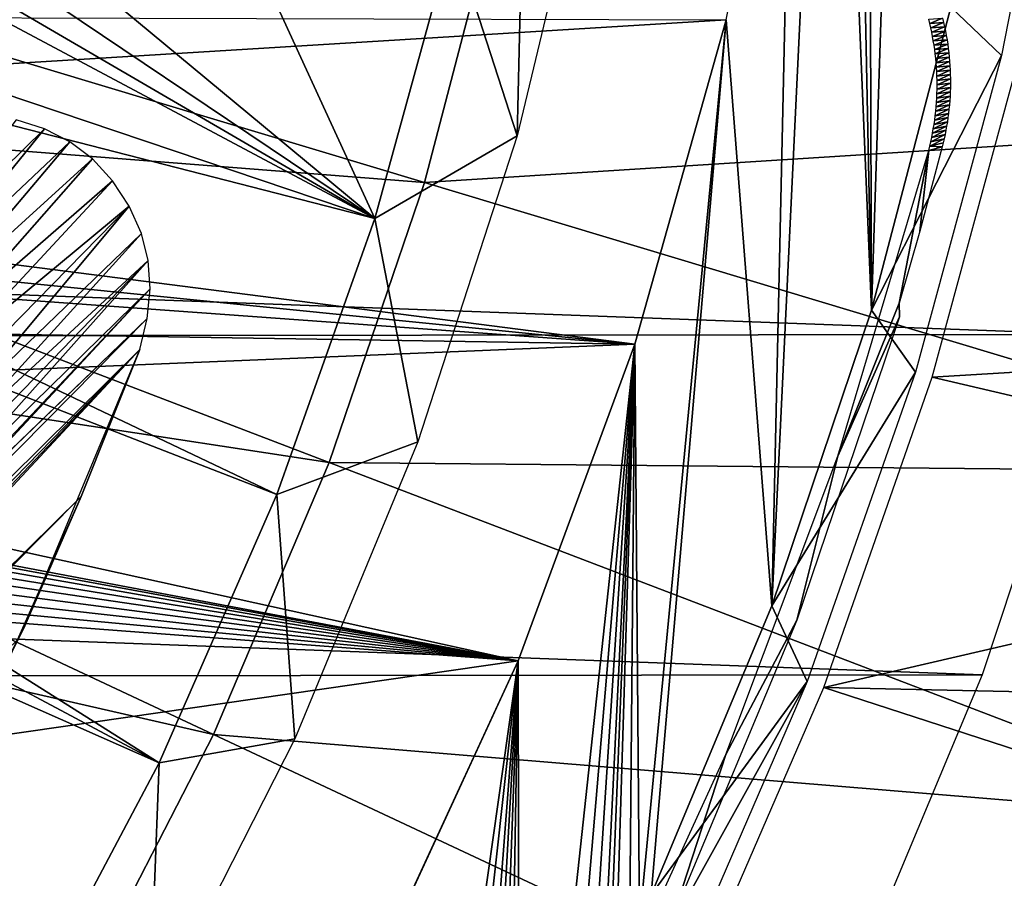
# Model space of a CAD drawing. Header units: millimetres. Extents: x -30.2 to 30.2, y -30.2 to 30.2.
# Tile 165 of 191: x 19.9 to 25.5, y -10.7 to -5.7. Entities that reach past the tile are written whole.
import ezdxf

# ---------------------------------------------------------------- set-up
doc = ezdxf.new("R2010")
doc.units = ezdxf.units.MM
doc.header["$LTSCALE"] = 81.481481
for name, color, linetype in [('1', 7, 'CONTINUOUS'), ('103', 7, 'CONTINUOUS'), ('141', 7, 'CONTINUOUS'), ('142', 7, 'CONTINUOUS'), ('16', 7, 'CONTINUOUS'), ('174', 7, 'CONTINUOUS'), ('175', 7, 'CONTINUOUS'), ('27', 7, 'CONTINUOUS'), ('3', 7, 'CONTINUOUS'), ('64', 7, 'CONTINUOUS'), ('79', 7, 'CONTINUOUS'), ('92', 7, 'CONTINUOUS')]:
    doc.layers.add(name, color=color, linetype=linetype)

msp = doc.modelspace()

# ---------------------------------------------------------------- linework, layer by layer
at = {"layer": '1', "color": 251, "linetype": 'Continuous', "true_color": 0x4c4c4c}
for points in [[(26.0532, -7.5526, 4.4), (-26.5396, -5.6087, 4.4), (26.5506, -5.5574, 4.4), (26.0532, -7.5526, 4.4)], [(-26.0383, -7.6035, 4.4), (-26.5396, -5.6087, 4.4), (26.0532, -7.5526, 4.4), (-26.0383, -7.6035, 4.4)], [(25.4077, -9.5028, 4.4), (-26.0383, -7.6035, 4.4), (26.0532, -7.5526, 4.4), (25.4077, -9.5028, 4.4)], [(-25.3889, -9.553, 4.4), (-26.0383, -7.6035, 4.4), (25.4077, -9.5028, 4.4), (-25.3889, -9.553, 4.4)], [(24.6157, -11.3964, 4.4), (-25.3889, -9.553, 4.4), (25.4077, -9.5028, 4.4), (24.6157, -11.3964, 4.4)], [(-24.5928, -11.4456, 4.4), (-25.3889, -9.553, 4.4), (24.6157, -11.3964, 4.4), (-24.5928, -11.4456, 4.4)]]:
    msp.add_3dface(points, dxfattribs=at)
at = {"layer": '103', "color": 251, "linetype": 'Continuous', "true_color": 0x4c4c4c}
for points in [[(13.6891, -4.1107, -221.4064), (21.9258, -6.8873, -212.7), (13.4909, -4.7207, -221.4064), (13.6891, -4.1107, -221.4064)], [(21.9258, -6.8873, -212.7), (13.6891, -4.1107, -221.4064), (18.5954, -5.1109, -216.4147), (21.9258, -6.8873, -212.7)], [(13.4909, -4.7207, -221.4064), (21.3644, -8.4698, -212.7), (13.2656, -5.3212, -221.4064), (13.4909, -4.7207, -221.4064)], [(21.9258, -6.8873, -212.7), (21.3644, -8.4698, -212.7), (13.4909, -4.7207, -221.4064), (21.9258, -6.8873, -212.7)], [(19.0476, -5.2101, -215.956), (21.9258, -6.8873, -212.7), (18.5954, -5.1109, -216.4147), (19.0476, -5.2101, -215.956)], [(19.517, -5.2702, -215.4842), (21.9258, -6.8873, -212.7), (19.0476, -5.2101, -215.956), (19.517, -5.2702, -215.4842)], [(20, -5.288, -214.9994), (21.9258, -6.8873, -212.7), (19.517, -5.2702, -215.4842), (20, -5.288, -214.9994)], [(21.9258, -6.8873, -212.7), (20, -5.288, -214.9994), (21.1861, -5.278, -213.8507), (21.9258, -6.8873, -212.7)], [(22.3701, -5.268, -212.7), (21.9258, -6.8873, -212.7), (21.1861, -5.278, -213.8507), (22.3701, -5.268, -212.7)], [(13.2656, -5.3212, -221.4064), (20.6889, -10.0071, -212.7), (13.0135, -5.911, -221.4064), (13.2656, -5.3212, -221.4064)], [(21.3644, -8.4698, -212.7), (20.6889, -10.0071, -212.7), (13.2656, -5.3212, -221.4064), (21.3644, -8.4698, -212.7)], [(13.0135, -5.911, -221.4064), (20.6889, -10.0071, -212.7), (12.7352, -6.4889, -221.4064), (13.0135, -5.911, -221.4064)], [(12.7352, -6.4889, -221.4064), (19.903, -11.491, -212.7), (12.4312, -7.0537, -221.4064), (12.7352, -6.4889, -221.4064)], [(20.6889, -10.0071, -212.7), (19.903, -11.491, -212.7), (12.7352, -6.4889, -221.4064), (20.6889, -10.0071, -212.7)], [(12.4312, -7.0537, -221.4064), (19.903, -11.491, -212.7), (13.8121, -7.903, -219.7829), (12.4312, -7.0537, -221.4064)]]:
    msp.add_3dface(points, dxfattribs=at)
at = {"layer": '141', "color": 251, "linetype": 'Continuous', "true_color": 0x4c4c4c}
for points in [[(25.1777, -6.4779, -136.7), (25.0487, -6.9599, -136.7), (25.1005, -6.4974, -138.7), (25.1777, -6.4779, -136.7)], [(25.1005, -6.4974, -138.7), (24.9302, -7.3732, -136.7), (24.5805, -8.2494, -138.7), (25.1005, -6.4974, -138.7)], [(25.0487, -6.9599, -136.7), (24.9302, -7.3732, -136.7), (25.1005, -6.4974, -138.7), (25.0487, -6.9599, -136.7)], [(24.5805, -8.2494, -138.7), (24.9302, -7.3732, -136.7), (24.9323, -7.452, -136), (24.5805, -8.2494, -138.7)], [(24.9323, -7.452, -136), (24.9302, -7.3732, -136.7), (24.9317, -7.4115, -136.3467), (24.9323, -7.452, -136)], [(24.345, -9.1909, -136), (24.5805, -8.2494, -138.7), (24.9323, -7.452, -136), (24.345, -9.1909, -136)], [(23.9383, -9.9605, -138.7), (24.5805, -8.2494, -138.7), (24.345, -9.1909, -136), (23.9383, -9.9605, -138.7)], [(23.6358, -10.8857, -136), (23.9383, -9.9605, -138.7), (24.345, -9.1909, -136), (23.6358, -10.8857, -136)], [(23.1771, -11.6221, -138.7), (23.9383, -9.9605, -138.7), (23.6358, -10.8857, -136), (23.1771, -11.6221, -138.7)]]:
    msp.add_3dface(points, dxfattribs=at)
at = {"layer": '142', "color": 251, "linetype": 'Continuous', "true_color": 0x4c4c4c}
for points in [[(25.1066, -5.7704, -138.7), (25.1005, -5.7459, -138.7), (25.1799, -5.7395, -136.7), (25.1066, -5.7704, -138.7)], [(25.1859, -5.7642, -136.7), (25.1066, -5.7704, -138.7), (25.1799, -5.7395, -136.7), (25.1859, -5.7642, -136.7)], [(25.1123, -5.7951, -138.7), (25.1066, -5.7704, -138.7), (25.1859, -5.7642, -136.7), (25.1123, -5.7951, -138.7)], [(25.1914, -5.7889, -136.7), (25.1123, -5.7951, -138.7), (25.1859, -5.7642, -136.7), (25.1914, -5.7889, -136.7)], [(25.1176, -5.8199, -138.7001), (25.1123, -5.7951, -138.7), (25.1914, -5.7889, -136.7), (25.1176, -5.8199, -138.7001)], [(25.1965, -5.8136, -136.7), (25.1176, -5.8199, -138.7001), (25.1914, -5.7889, -136.7), (25.1965, -5.8136, -136.7)], [(25.1225, -5.8447, -138.7001), (25.1176, -5.8199, -138.7001), (25.1965, -5.8136, -136.7), (25.1225, -5.8447, -138.7001)], [(25.2012, -5.8384, -136.7), (25.1225, -5.8447, -138.7001), (25.1965, -5.8136, -136.7), (25.2012, -5.8384, -136.7)], [(25.127, -5.8696, -138.7001), (25.1225, -5.8447, -138.7001), (25.2012, -5.8384, -136.7), (25.127, -5.8696, -138.7001)], [(25.2055, -5.8632, -136.7), (25.127, -5.8696, -138.7001), (25.2012, -5.8384, -136.7), (25.2055, -5.8632, -136.7)], [(25.131, -5.8946, -138.7001), (25.127, -5.8696, -138.7001), (25.2055, -5.8632, -136.7), (25.131, -5.8946, -138.7001)], [(25.2093, -5.888, -136.7), (25.131, -5.8946, -138.7001), (25.2055, -5.8632, -136.7), (25.2093, -5.888, -136.7)], [(25.1347, -5.9197, -138.7001), (25.131, -5.8946, -138.7001), (25.2093, -5.888, -136.7), (25.1347, -5.9197, -138.7001)], [(25.2127, -5.9129, -136.7), (25.1347, -5.9197, -138.7001), (25.2093, -5.888, -136.7), (25.2127, -5.9129, -136.7)], [(25.1379, -5.9448, -138.7001), (25.1347, -5.9197, -138.7001), (25.2127, -5.9129, -136.7), (25.1379, -5.9448, -138.7001)], [(25.2157, -5.9378, -136.7), (25.1379, -5.9448, -138.7001), (25.2127, -5.9129, -136.7), (25.2157, -5.9378, -136.7)], [(25.1406, -5.97, -138.7001), (25.1379, -5.9448, -138.7001), (25.2157, -5.9378, -136.7), (25.1406, -5.97, -138.7001)], [(25.2183, -5.9628, -136.6999), (25.1406, -5.97, -138.7001), (25.2157, -5.9378, -136.7), (25.2183, -5.9628, -136.6999)], [(25.143, -5.9952, -138.7001), (25.1406, -5.97, -138.7001), (25.2183, -5.9628, -136.6999), (25.143, -5.9952, -138.7001)], [(25.2204, -5.9877, -136.6999), (25.143, -5.9952, -138.7001), (25.2183, -5.9628, -136.6999), (25.2204, -5.9877, -136.6999)], [(25.1449, -6.0204, -138.7), (25.143, -5.9952, -138.7001), (25.2204, -5.9877, -136.6999), (25.1449, -6.0204, -138.7)], [(25.2222, -6.0126, -136.6999), (25.1449, -6.0204, -138.7), (25.2204, -5.9877, -136.6999), (25.2222, -6.0126, -136.6999)], [(25.1464, -6.0457, -138.7), (25.1449, -6.0204, -138.7), (25.2222, -6.0126, -136.6999), (25.1464, -6.0457, -138.7)], [(25.2235, -6.0376, -136.6999), (25.1464, -6.0457, -138.7), (25.2222, -6.0126, -136.6999), (25.2235, -6.0376, -136.6999)], [(25.1475, -6.071, -138.7), (25.1464, -6.0457, -138.7), (25.2235, -6.0376, -136.6999), (25.1475, -6.071, -138.7)], [(25.2244, -6.0625, -136.6999), (25.1475, -6.071, -138.7), (25.2235, -6.0376, -136.6999), (25.2244, -6.0625, -136.6999)], [(25.1481, -6.0963, -138.7), (25.1475, -6.071, -138.7), (25.2244, -6.0625, -136.6999), (25.1481, -6.0963, -138.7)], [(25.2249, -6.0874, -136.6999), (25.1481, -6.0963, -138.7), (25.2244, -6.0625, -136.6999), (25.2249, -6.0874, -136.6999)], [(25.1483, -6.1216, -138.7), (25.1481, -6.0963, -138.7), (25.2249, -6.0874, -136.6999), (25.1483, -6.1216, -138.7)], [(25.225, -6.1123, -136.6999), (25.1483, -6.1216, -138.7), (25.2249, -6.0874, -136.6999), (25.225, -6.1123, -136.6999)], [(25.1475, -6.1723, -138.7), (25.1481, -6.147, -138.7), (25.2246, -6.1371, -136.6999), (25.1475, -6.1723, -138.7)], [(25.2239, -6.1619, -136.6999), (25.1475, -6.1723, -138.7), (25.2246, -6.1371, -136.6999), (25.2239, -6.1619, -136.6999)], [(25.1481, -6.147, -138.7), (25.1483, -6.1216, -138.7), (25.225, -6.1123, -136.6999), (25.1481, -6.147, -138.7)], [(25.2246, -6.1371, -136.6999), (25.1481, -6.147, -138.7), (25.225, -6.1123, -136.6999), (25.2246, -6.1371, -136.6999)], [(25.1449, -6.2229, -138.7), (25.1464, -6.1976, -138.7), (25.2227, -6.1867, -136.6999), (25.1449, -6.2229, -138.7)], [(25.2211, -6.2114, -136.6999), (25.1449, -6.2229, -138.7), (25.2227, -6.1867, -136.6999), (25.2211, -6.2114, -136.6999)], [(25.1464, -6.1976, -138.7), (25.1475, -6.1723, -138.7), (25.2239, -6.1619, -136.6999), (25.1464, -6.1976, -138.7)], [(25.2227, -6.1867, -136.6999), (25.1464, -6.1976, -138.7), (25.2239, -6.1619, -136.6999), (25.2227, -6.1867, -136.6999)], [(25.1379, -6.2985, -138.7), (25.1407, -6.2733, -138.7), (25.2168, -6.2606, -136.6999), (25.1379, -6.2985, -138.7)], [(25.214, -6.2851, -136.6999), (25.1379, -6.2985, -138.7), (25.2168, -6.2606, -136.6999), (25.214, -6.2851, -136.6999)], [(25.1407, -6.2733, -138.7), (25.143, -6.2481, -138.7), (25.2192, -6.2361, -136.6999), (25.1407, -6.2733, -138.7)], [(25.2168, -6.2606, -136.6999), (25.1407, -6.2733, -138.7), (25.2192, -6.2361, -136.6999), (25.2168, -6.2606, -136.6999)], [(25.143, -6.2481, -138.7), (25.1449, -6.2229, -138.7), (25.2211, -6.2114, -136.6999), (25.143, -6.2481, -138.7)], [(25.2192, -6.2361, -136.6999), (25.143, -6.2481, -138.7), (25.2211, -6.2114, -136.6999), (25.2192, -6.2361, -136.6999)], [(25.1311, -6.3487, -138.7), (25.1347, -6.3236, -138.7), (25.2108, -6.3096, -136.6999), (25.1311, -6.3487, -138.7)], [(25.2073, -6.3339, -136.6999), (25.1311, -6.3487, -138.7), (25.2108, -6.3096, -136.6999), (25.2073, -6.3339, -136.6999)], [(25.1347, -6.3236, -138.7), (25.1379, -6.2985, -138.7), (25.214, -6.2851, -136.6999), (25.1347, -6.3236, -138.7)], [(25.2108, -6.3096, -136.6999), (25.1347, -6.3236, -138.7), (25.214, -6.2851, -136.6999), (25.2108, -6.3096, -136.6999)], [(25.1226, -6.3986, -138.7), (25.127, -6.3737, -138.7), (25.2033, -6.3582, -136.6999), (25.1226, -6.3986, -138.7)], [(25.199, -6.3823, -136.6999), (25.1226, -6.3986, -138.7), (25.2033, -6.3582, -136.6999), (25.199, -6.3823, -136.6999)], [(25.127, -6.3737, -138.7), (25.1311, -6.3487, -138.7), (25.2073, -6.3339, -136.6999), (25.127, -6.3737, -138.7)], [(25.2033, -6.3582, -136.6999), (25.127, -6.3737, -138.7), (25.2073, -6.3339, -136.6999), (25.2033, -6.3582, -136.6999)], [(25.1066, -6.4729, -138.7), (25.1124, -6.4482, -138.7), (25.1891, -6.4303, -136.7), (25.1066, -6.4729, -138.7)], [(25.1836, -6.4541, -136.7), (25.1066, -6.4729, -138.7), (25.1891, -6.4303, -136.7), (25.1836, -6.4541, -136.7)], [(25.1124, -6.4482, -138.7), (25.1177, -6.4234, -138.7), (25.1942, -6.4064, -136.6999), (25.1124, -6.4482, -138.7)], [(25.1891, -6.4303, -136.7), (25.1124, -6.4482, -138.7), (25.1942, -6.4064, -136.6999), (25.1891, -6.4303, -136.7)], [(25.1177, -6.4234, -138.7), (25.1226, -6.3986, -138.7), (25.199, -6.3823, -136.6999), (25.1177, -6.4234, -138.7)], [(25.1942, -6.4064, -136.6999), (25.1177, -6.4234, -138.7), (25.199, -6.3823, -136.6999), (25.1942, -6.4064, -136.6999)], [(25.1777, -6.4779, -136.7), (25.1005, -6.4974, -138.7), (25.1066, -6.4729, -138.7), (25.1777, -6.4779, -136.7)], [(25.1777, -6.4779, -136.7), (25.1066, -6.4729, -138.7), (25.1836, -6.4541, -136.7), (25.1777, -6.4779, -136.7)]]:
    msp.add_3dface(points, dxfattribs=at)
at = {"layer": '16', "color": 251, "linetype": 'Continuous', "true_color": 0x4c4c4c}
for points in [[(25.518, -5.9541, -126.0965), (25.2267, -5.677, -136), (25.8791, -4.11, -126.0965), (25.518, -5.9541, -126.0965)], [(24.7724, -7.4123, -136), (25.2267, -5.677, -136), (25.518, -5.9541, -126.0965), (24.7724, -7.4123, -136)], [(25.0256, -7.7677, -126.0965), (24.7724, -7.4123, -136), (25.518, -5.9541, -126.0965), (25.0256, -7.7677, -126.0965)], [(24.2003, -9.1079, -136), (24.7724, -7.4123, -136), (25.0256, -7.7677, -126.0965), (24.2003, -9.1079, -136)], [(24.4046, -9.5412, -126.0965), (24.2003, -9.1079, -136), (25.0256, -7.7677, -126.0965), (24.4046, -9.5412, -126.0965)], [(23.5104, -10.7646, -136), (24.2003, -9.1079, -136), (24.4046, -9.5412, -126.0965), (23.5104, -10.7646, -136)], [(23.5917, -11.004, -131.0096), (23.5104, -10.7646, -136), (24.4046, -9.5412, -126.0965), (23.5917, -11.004, -131.0096)], [(23.658, -11.2658, -126.0965), (23.5917, -11.004, -131.0096), (24.4046, -9.5412, -126.0965), (23.658, -11.2658, -126.0965)]]:
    msp.add_3dface(points, dxfattribs=at)
at = {"layer": '174', "color": 251, "linetype": 'Continuous', "true_color": 0x4c4c4c}
for points in [[(20.0326, -6.3742, -211.7), (19.8699, -6.3223, -211.7), (19.2096, -7.1803, -211.7), (20.0326, -6.3742, -211.7)], [(19.3045, -7.272, -211.7), (20.0326, -6.3742, -211.7), (19.2096, -7.1803, -211.7), (19.3045, -7.272, -211.7)], [(20.1779, -6.4482, -211.7), (20.0326, -6.3742, -211.7), (19.3045, -7.272, -211.7), (20.1779, -6.4482, -211.7)], [(19.388, -7.3811, -211.7), (20.1779, -6.4482, -211.7), (19.3045, -7.272, -211.7), (19.388, -7.3811, -211.7)], [(20.306, -6.5452, -211.7), (20.1779, -6.4482, -211.7), (19.388, -7.3811, -211.7), (20.306, -6.5452, -211.7)], [(19.4609, -7.5074, -211.7), (20.306, -6.5452, -211.7), (19.388, -7.3811, -211.7), (19.4609, -7.5074, -211.7)], [(20.421, -6.671, -211.7), (20.306, -6.5452, -211.7), (19.4609, -7.5074, -211.7), (20.421, -6.671, -211.7)], [(19.5138, -7.648, -211.7), (20.421, -6.671, -211.7), (19.4609, -7.5074, -211.7), (19.5138, -7.648, -211.7)], [(20.5177, -6.8177, -211.7), (20.421, -6.671, -211.7), (19.5138, -7.648, -211.7), (20.5177, -6.8177, -211.7)], [(19.5479, -7.8039, -211.7), (20.5177, -6.8177, -211.7), (19.5138, -7.648, -211.7), (19.5479, -7.8039, -211.7)], [(19.5541, -7.9682, -211.7), (20.5177, -6.8177, -211.7), (19.5479, -7.8039, -211.7), (19.5541, -7.9682, -211.7)], [(20.588, -6.9731, -211.7), (20.5177, -6.8177, -211.7), (19.5541, -7.9682, -211.7), (20.588, -6.9731, -211.7)], [(20.6266, -7.1291, -211.7), (20.588, -6.9731, -211.7), (19.5297, -8.1388, -211.7), (20.6266, -7.1291, -211.7)], [(19.5297, -8.1388, -211.7), (20.588, -6.9731, -211.7), (19.5541, -7.9682, -211.7), (19.5297, -8.1388, -211.7)], [(20.6375, -7.2917, -211.7), (20.6266, -7.1291, -211.7), (19.3934, -8.5086, -211.7), (20.6375, -7.2917, -211.7)], [(19.3934, -8.5086, -211.7), (20.6266, -7.1291, -211.7), (19.4764, -8.3171, -211.7), (19.3934, -8.5086, -211.7)], [(19.4764, -8.3171, -211.7), (20.6266, -7.1291, -211.7), (19.5297, -8.1388, -211.7), (19.4764, -8.3171, -211.7)], [(20.6212, -7.4617, -211.7), (20.6375, -7.2917, -211.7), (19.2656, -8.7636, -211.7), (20.6212, -7.4617, -211.7)], [(19.2656, -8.7636, -211.7), (20.6375, -7.2917, -211.7), (19.3088, -8.699, -211.7), (19.2656, -8.7636, -211.7)], [(19.3088, -8.699, -211.7), (20.6375, -7.2917, -211.7), (19.3934, -8.5086, -211.7), (19.3088, -8.699, -211.7)], [(20.5777, -7.6392, -211.7), (20.6212, -7.4617, -211.7), (14.7718, -13.3843, -211.7), (20.5777, -7.6392, -211.7)], [(20.6212, -7.4617, -211.7), (19.2165, -8.8131, -211.7), (14.7718, -13.3843, -211.7), (20.6212, -7.4617, -211.7)], [(19.2165, -8.8131, -211.7), (20.6212, -7.4617, -211.7), (19.2656, -8.7636, -211.7), (19.2165, -8.8131, -211.7)], [(20.2411, -8.4813, -211.7), (20.5777, -7.6392, -211.7), (14.6446, -14.0047, -211.7), (20.2411, -8.4813, -211.7)], [(14.6446, -14.0047, -211.7), (20.5777, -7.6392, -211.7), (14.7226, -13.807, -211.7), (14.6446, -14.0047, -211.7)], [(14.7226, -13.807, -211.7), (20.5777, -7.6392, -211.7), (14.7655, -13.6033, -211.7), (14.7226, -13.807, -211.7)], [(14.7655, -13.6033, -211.7), (20.5777, -7.6392, -211.7), (14.7718, -13.3843, -211.7), (14.7655, -13.6033, -211.7)], [(19.8761, -9.3018, -211.7), (20.2411, -8.4813, -211.7), (8.6651, -20.1633, -211.7), (19.8761, -9.3018, -211.7)], [(8.6651, -20.1633, -211.7), (20.2411, -8.4813, -211.7), (14.3835, -14.3835, -211.7), (8.6651, -20.1633, -211.7)], [(14.3835, -14.3835, -211.7), (20.2411, -8.4813, -211.7), (14.5315, -14.1969, -211.7), (14.3835, -14.3835, -211.7)], [(14.5315, -14.1969, -211.7), (20.2411, -8.4813, -211.7), (14.6446, -14.0047, -211.7), (14.5315, -14.1969, -211.7)]]:
    msp.add_3dface(points, dxfattribs=at)
at = {"layer": '175', "color": 251, "linetype": 'Continuous', "true_color": 0x4c4c4c}
for points in [[(20.5777, -7.6392, -124.7), (20.2411, -8.4813, -211.7), (19.9181, -9.2232, -124.7), (20.5777, -7.6392, -124.7)], [(20.5777, -7.6392, -211.7), (20.2411, -8.4813, -211.7), (20.5777, -7.6392, -124.7), (20.5777, -7.6392, -211.7)], [(20.2411, -8.4813, -211.7), (19.8761, -9.3018, -211.7), (19.9181, -9.2232, -124.7), (20.2411, -8.4813, -211.7)], [(19.9181, -9.2232, -124.7), (19.4828, -10.1008, -211.7), (19.1365, -10.7515, -124.7), (19.9181, -9.2232, -124.7)], [(19.8761, -9.3018, -211.7), (19.4828, -10.1008, -211.7), (19.9181, -9.2232, -124.7), (19.8761, -9.3018, -211.7)]]:
    msp.add_3dface(points, dxfattribs=at)
at = {"layer": '27', "color": 251, "linetype": 'Continuous', "true_color": 0x4c4c4c}
for points in [[(24.7206, 7.5832, -136), (24.7724, -7.4123, -136), (24.621, 0, -136), (24.7206, 7.5832, -136)], [(24.7724, -7.4123, -136), (24.7206, 7.5832, -136), (25.2003, 5.793, -136), (24.7724, -7.4123, -136)], [(25.2267, -5.677, -136), (24.7724, -7.4123, -136), (25.2003, 5.793, -136), (25.2267, -5.677, -136)], [(24.621, 0, -136), (24.7724, -7.4123, -136), (24.5445, -1.936, -136), (24.621, 0, -136)], [(24.7724, -7.4123, -136), (24.2003, -9.1079, -136), (24.5445, -1.936, -136), (24.7724, -7.4123, -136)], [(24.5445, -1.936, -136), (24.2003, -9.1079, -136), (24.318, -3.8507, -136), (24.5445, -1.936, -136)], [(24.318, -3.8507, -136), (24.2003, -9.1079, -136), (23.9403, -5.7484, -136), (24.318, -3.8507, -136)], [(23.9403, -5.7484, -136), (23.4435, -10.9228, -136), (23.4162, -7.6072, -136), (23.9403, -5.7484, -136)], [(23.5104, -10.7646, -136), (23.4435, -10.9228, -136), (23.9403, -5.7484, -136), (23.5104, -10.7646, -136)], [(24.2003, -9.1079, -136), (23.5104, -10.7646, -136), (23.9403, -5.7484, -136), (24.2003, -9.1079, -136)], [(23.4162, -7.6072, -136), (22.7553, -13.7236, -136), (22.7463, -9.423, -136), (23.4162, -7.6072, -136)], [(22.9069, -13.5812, -136), (22.7553, -13.7236, -136), (23.4162, -7.6072, -136), (22.9069, -13.5812, -136)], [(23.0352, -13.4195, -136), (22.9069, -13.5812, -136), (23.4162, -7.6072, -136), (23.0352, -13.4195, -136)], [(23.1392, -13.2394, -136), (23.0352, -13.4195, -136), (23.4162, -7.6072, -136), (23.1392, -13.2394, -136)], [(23.2495, -11.7495, -136), (23.1392, -13.2394, -136), (23.4162, -7.6072, -136), (23.2495, -11.7495, -136)], [(23.299, -11.4114, -136), (23.2495, -11.7495, -136), (23.4162, -7.6072, -136), (23.299, -11.4114, -136)], [(23.386, -11.0832, -136), (23.299, -11.4114, -136), (23.4162, -7.6072, -136), (23.386, -11.0832, -136)], [(23.4435, -10.9228, -136), (23.386, -11.0832, -136), (23.4162, -7.6072, -136), (23.4435, -10.9228, -136)], [(22.7463, -9.423, -136), (22.0887, -14.0807, -136), (21.9378, -11.1767, -136), (22.7463, -9.423, -136)], [(22.2408, -14.0034, -136), (22.0887, -14.0807, -136), (22.7463, -9.423, -136), (22.2408, -14.0034, -136)], [(22.3981, -13.9342, -136), (22.2408, -14.0034, -136), (22.7463, -9.423, -136), (22.3981, -13.9342, -136)], [(22.4944, -13.8905, -136), (22.3981, -13.9342, -136), (22.7463, -9.423, -136), (22.4944, -13.8905, -136)], [(22.586, -13.8409, -136), (22.4944, -13.8905, -136), (22.7463, -9.423, -136), (22.586, -13.8409, -136)], [(22.6729, -13.7853, -136), (22.586, -13.8409, -136), (22.7463, -9.423, -136), (22.6729, -13.7853, -136)], [(22.7553, -13.7236, -136), (22.6729, -13.7853, -136), (22.7463, -9.423, -136), (22.7553, -13.7236, -136)]]:
    msp.add_3dface(points, dxfattribs=at)
at = {"layer": '3', "color": 251, "linetype": 'Continuous', "true_color": 0x4c4c4c}
for points in [[(28.2692, -6.2972, 6.0125), (28.6535, -4.2169, 6.0125), (22.6386, -5.043, 6.367), (28.2692, -6.2972, 6.0125)], [(22.2101, -6.682, 6.367), (16.6598, -5.0122, 6.644), (16.2495, -6.2149, 6.644), (22.2101, -6.682, 6.367)], [(22.2101, -6.682, 6.367), (22.6386, -5.043, 6.367), (16.6598, -5.0122, 6.644), (22.2101, -6.682, 6.367)], [(22.2101, -6.682, 6.367), (28.2692, -6.2972, 6.0125), (22.6386, -5.043, 6.367), (22.2101, -6.682, 6.367)], [(21.6631, -8.2854, 6.367), (16.2495, -6.2149, 6.644), (15.7525, -7.3845, 6.644), (21.6631, -8.2854, 6.367)], [(21.6631, -8.2854, 6.367), (22.2101, -6.682, 6.367), (16.2495, -6.2149, 6.644), (21.6631, -8.2854, 6.367)], [(27.7341, -8.344, 6.0125), (28.2692, -6.2972, 6.0125), (22.2101, -6.682, 6.367), (27.7341, -8.344, 6.0125)], [(21.6631, -8.2854, 6.367), (27.7341, -8.344, 6.0125), (22.2101, -6.682, 6.367), (21.6631, -8.2854, 6.367)], [(21.0005, -9.8446, 6.367), (15.7525, -7.3845, 6.644), (15.1715, -8.5146, 6.644), (21.0005, -9.8446, 6.367)], [(21.0005, -9.8446, 6.367), (21.6631, -8.2854, 6.367), (15.7525, -7.3845, 6.644), (21.0005, -9.8446, 6.367)], [(21.0005, -9.8446, 6.367), (27.0511, -10.3462, 6.0125), (21.6631, -8.2854, 6.367), (21.0005, -9.8446, 6.367)], [(27.0511, -10.3462, 6.0125), (27.7341, -8.344, 6.0125), (21.6631, -8.2854, 6.367), (27.0511, -10.3462, 6.0125)], [(20.2259, -11.3513, 6.367), (15.1715, -8.5146, 6.644), (14.5095, -9.5994, 6.644), (20.2259, -11.3513, 6.367)], [(20.2259, -11.3513, 6.367), (21.0005, -9.8446, 6.367), (15.1715, -8.5146, 6.644), (20.2259, -11.3513, 6.367)], [(19.3434, -12.7974, 6.367), (20.2259, -11.3513, 6.367), (14.5095, -9.5994, 6.644), (19.3434, -12.7974, 6.367)], [(20.2259, -11.3513, 6.367), (26.2237, -12.2932, 6.0125), (21.0005, -9.8446, 6.367), (20.2259, -11.3513, 6.367)], [(26.2237, -12.2932, 6.0125), (27.0511, -10.3462, 6.0125), (21.0005, -9.8446, 6.367), (26.2237, -12.2932, 6.0125)]]:
    msp.add_3dface(points, dxfattribs=at)
at = {"layer": '64', "color": 251, "linetype": 'Continuous', "true_color": 0x4c4c4c}
for points in [[(25.1208, -7.798, -126), (25.6154, -5.9761, -126), (28.926, -7.5677, -126), (25.1208, -7.798, -126)], [(28.6307, -8.6178, -126), (25.1208, -7.798, -126), (28.926, -7.5677, -126), (28.6307, -8.6178, -126)], [(24.4985, -9.5753, -126), (25.1208, -7.798, -126), (28.6307, -8.6178, -126), (24.4985, -9.5753, -126)], [(28.2961, -9.659, -126), (24.4985, -9.5753, -126), (28.6307, -8.6178, -126), (28.2961, -9.659, -126)], [(23.7483, -11.3087, -126), (24.4985, -9.5753, -126), (27.9237, -10.6881, -126), (23.7483, -11.3087, -126)], [(27.9237, -10.6881, -126), (24.4985, -9.5753, -126), (28.2961, -9.659, -126), (27.9237, -10.6881, -126)]]:
    msp.add_3dface(points, dxfattribs=at)
at = {"layer": '79', "color": 251, "linetype": 'Continuous', "true_color": 0x4c4c4c}
for points in [[(13.7711, -6.371, -120), (13.1677, -5.719, -120), (23.9403, -5.7481, -120), (13.7711, -6.371, -120)], [(23.4162, -7.6073, -120), (13.7711, -6.371, -120), (23.9403, -5.7481, -120), (23.4162, -7.6073, -120)], [(14.0947, -6.6721, -120), (13.7711, -6.371, -120), (23.4162, -7.6073, -120), (14.0947, -6.6721, -120)], [(14.4343, -6.9577, -120), (14.0947, -6.6721, -120), (23.4162, -7.6073, -120), (14.4343, -6.9577, -120)], [(15.1544, -7.4773, -120), (14.4343, -6.9577, -120), (23.4162, -7.6073, -120), (15.1544, -7.4773, -120)], [(15.9177, -7.9197, -120), (15.1544, -7.4773, -120), (23.4162, -7.6073, -120), (15.9177, -7.9197, -120)], [(22.7463, -9.4227, -120), (15.9177, -7.9197, -120), (23.4162, -7.6073, -120), (22.7463, -9.4227, -120)], [(16.7274, -8.287, -120), (15.9177, -7.9197, -120), (22.7463, -9.4227, -120), (16.7274, -8.287, -120)], [(16.7274, -8.287, -120), (22.7463, -9.4227, -120), (16.8217, -8.3363, -120), (16.7274, -8.287, -120)], [(16.8217, -8.3363, -120), (22.7463, -9.4227, -120), (16.9017, -8.4023, -120), (16.8217, -8.3363, -120)], [(16.9017, -8.4023, -120), (22.7463, -9.4227, -120), (16.9671, -8.4849, -120), (16.9017, -8.4023, -120)], [(16.9671, -8.4849, -120), (22.7463, -9.4227, -120), (17.0133, -8.5789, -120), (16.9671, -8.4849, -120)], [(17.0133, -8.5789, -120), (22.7463, -9.4227, -120), (17.0392, -8.6804, -120), (17.0133, -8.5789, -120)], [(17.0392, -8.6804, -120), (22.7463, -9.4227, -120), (17.0431, -8.7857, -120), (17.0392, -8.6804, -120)], [(17.0431, -8.7857, -120), (22.7463, -9.4227, -120), (17.0253, -8.8879, -120), (17.0431, -8.7857, -120)], [(22.7463, -9.4227, -120), (16.9859, -8.9867, -120), (17.0253, -8.8879, -120), (22.7463, -9.4227, -120)], [(16.1777, -10.3713, -120), (16.9859, -8.9867, -120), (22.7463, -9.4227, -120), (16.1777, -10.3713, -120)], [(21.9379, -11.1766, -120), (16.1777, -10.3713, -120), (22.7463, -9.4227, -120), (21.9379, -11.1766, -120)], [(15.2607, -11.6787, -120), (16.1777, -10.3713, -120), (21.9379, -11.1766, -120), (15.2607, -11.6787, -120)]]:
    msp.add_3dface(points, dxfattribs=at)
at = {"layer": '92', "color": 251, "linetype": 'Continuous', "true_color": 0x4c4c4c}
for points in [[(23.1713, -4.6222, -138.7), (22.7406, -6.4141, -138.7), (22.7748, -4.9445, -175.6343), (23.1713, -4.6222, -138.7)], [(22.7748, -4.9445, -175.6343), (22.7406, -6.4141, -138.7), (22.3701, -5.268, -212.7), (22.7748, -4.9445, -175.6343)], [(22.3701, -5.268, -212.7), (22.7406, -6.4141, -138.7), (21.9258, -6.8873, -212.7), (22.3701, -5.268, -212.7)], [(22.7406, -6.4141, -138.7), (22.1714, -8.1671, -138.7), (21.9258, -6.8873, -212.7), (22.7406, -6.4141, -138.7)], [(21.9258, -6.8873, -212.7), (22.1714, -8.1671, -138.7), (21.3644, -8.4698, -212.7), (21.9258, -6.8873, -212.7)], [(22.1714, -8.1671, -138.7), (21.4674, -9.8704, -138.7), (21.3644, -8.4698, -212.7), (22.1714, -8.1671, -138.7)], [(21.3644, -8.4698, -212.7), (21.4674, -9.8704, -138.7), (20.6889, -10.0071, -212.7), (21.3644, -8.4698, -212.7)], [(21.4674, -9.8704, -138.7), (20.6327, -11.5138, -138.7), (20.6889, -10.0071, -212.7), (21.4674, -9.8704, -138.7)], [(20.6889, -10.0071, -212.7), (20.6327, -11.5138, -138.7), (19.903, -11.491, -212.7), (20.6889, -10.0071, -212.7)]]:
    msp.add_3dface(points, dxfattribs=at)

doc.saveas('drawing.dxf')
